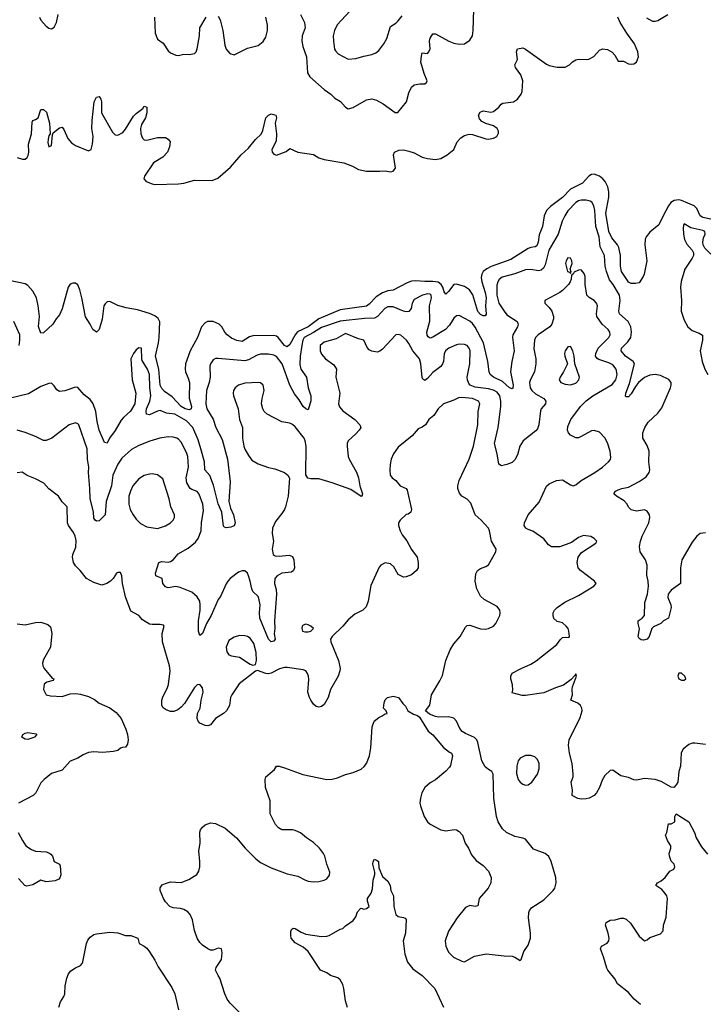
# Model space of a CAD drawing. Header units: inches. Extents: x 2220522 to 2384314, y 721474 to 893490.
# Tile 125 of 256: x 2264090 to 2269269, y 811411 to 818852. Entities that reach past the tile are written whole.
import ezdxf

# ---------------------------------------------------------------- set-up
doc = ezdxf.new("R2010")
doc.units = ezdxf.units.IN
doc.header["$MEASUREMENT"] = 0
doc.layers.add('C2861', color=7, linetype='Continuous')

msp = doc.modelspace()

# ---------------------------------------------------------------- linework, layer by layer
at = {"layer": 'C2861', "color": 5}
for points, elevation in [([(2266211.9, 818891.9), (2266242, 818830), (2266245.5, 818790), (2266223.1, 818730), (2266220.8, 818690), (2266227.9, 818650), (2266257.2, 818570), (2266264, 818450), (2266281, 818421), (2266390, 818323.1), (2266440.5, 818290), (2266470, 818259.3), (2266512.4, 818232.4), (2266550, 818190.4), (2266570, 818177.6), (2266610, 818188.9), (2266710, 818245.7), (2266750, 818254.4), (2266784.4, 818244.4), (2266836.4, 818216.4), (2266926, 818150), (2266946, 818150), (2267011.6, 818230), (2267030, 818298), (2267050, 818341), (2267070, 818358.8), (2267113.6, 818366.4), (2267150, 818366), (2267163.1, 818376.9), (2267168.7, 818390), (2267146, 818446), (2267120.9, 818530), (2267124.1, 818575.9), (2267130, 818602), (2267170, 818596), (2267181.2, 818610), (2267189.4, 818630.6), (2267185.1, 818690), (2267190, 818711.3), (2267210, 818746), (2267230, 818746), (2267331, 818690), (2267370, 818674.9), (2267410, 818666.4), (2267450, 818670.4), (2267490, 818696.3), (2267509.6, 818730), (2267516.4, 818770), (2267520.9, 818930)], 240), ([(2266584.7, 818915.3), (2266487.4, 818812.6), (2266466.9, 818770), (2266456.9, 818730), (2266459, 818690), (2266468.9, 818630), (2266475.6, 818615.6), (2266494.6, 818594.6), (2266570, 818552.7), (2266630, 818557.4), (2266690, 818576.5), (2266750, 818587.6), (2266778.9, 818601.1), (2266801.8, 818618.2), (2266841.1, 818670), (2266862, 818710), (2266890, 818800.7), (2266930, 818824.4), (2266950, 818843.8), (2266977.8, 818882.2)], 260), ([(2264070, 817810.6), (2264110, 817798), (2264130, 817798), (2264146, 817810), (2264154.4, 817825.6), (2264159.3, 817850), (2264156.2, 817910), (2264178.5, 817990), (2264183.8, 818076.2), (2264189.6, 818090.4), (2264210, 818097.1), (2264229.7, 818110.3), (2264250, 818174), (2264270, 818173.7), (2264292.9, 818152.9), (2264314.6, 818070), (2264321, 817990), (2264310, 817975.3), (2264303.8, 817950), (2264303.4, 817923.4), (2264310, 817892), (2264330, 817902), (2264337.2, 817982.8), (2264343.2, 817996.8), (2264390, 818035.5), (2264410, 818040.7), (2264423.1, 818023.1), (2264453.6, 817953.6), (2264480.4, 817920.4), (2264510, 817901.3), (2264610, 817860.5), (2264630, 817871), (2264639.8, 817910), (2264643.8, 817970), (2264635.3, 818030), (2264636.8, 818090), (2264653.3, 818230), (2264670, 818267.3), (2264690, 818270.7), (2264702.4, 818250), (2264708.4, 818230), (2264707.1, 818147.1), (2264790, 818002), (2264810, 817981.6), (2264830, 817978.4), (2264870, 817999.5), (2264890, 818023.8), (2264950, 818121.6), (2264970, 818143.8), (2265018.9, 818181.1), (2265030, 818198), (2265036.9, 818196.9), (2265050, 818192), (2265050, 818148), (2265039.5, 818110), (2265010, 818059.3), (2265002.3, 818030), (2265004, 817990), (2265016.9, 817956.9), (2265030, 817943), (2265050, 817940.4), (2265130, 817961.6), (2265190, 817960.7), (2265211.3, 817950), (2265226, 817930), (2265220.5, 817890), (2265207.3, 817850), (2265170, 817812.3), (2265101.6, 817770), (2265033, 817670), (2265028.2, 817648.2), (2265046, 817630), (2265090, 817610.4), (2265110, 817607), (2265290, 817610.2), (2265330, 817615.8), (2265410, 817638), (2265544, 817636), (2265587, 817653), (2265681.7, 817738.3), (2265763.6, 817830), (2265818.8, 817881.2), (2265870, 817946.7), (2265913.2, 817986.8), (2265926.3, 818013.7), (2265949.8, 818110.2), (2265970, 818130.4), (2265990, 818139.3), (2266024.7, 818130), (2266030.6, 818110.6), (2266018.4, 818070), (2266030.4, 817990), (2266026.7, 817933.3), (2265994.8, 817870), (2265997.3, 817850), (2266010, 817834.8), (2266030, 817827.7), (2266103.1, 817856.9), (2266130, 817878), (2266190.7, 817850.7), (2266310, 817832.4), (2266348.9, 817808.9), (2266390, 817795.8), (2266538, 817770), (2266604, 817744), (2266650, 817718.8), (2266710, 817706), (2266810, 817706), (2266850, 817710.6), (2266890, 817702.8), (2266910, 817706.8), (2266929.3, 817730.7), (2266914, 817830), (2266920.9, 817850), (2266954.9, 817865.1), (2266990, 817868.8), (2267030, 817858.9), (2267070, 817845.2), (2267130, 817813.4), (2267170, 817803.9), (2267230, 817796.5), (2267270, 817802.3), (2267319.6, 817830), (2267369.6, 817870), (2267394.5, 817930), (2267421.9, 817958.1), (2267450, 817976.9), (2267485.8, 817985.8), (2267510, 817984.2), (2267610, 817950.3), (2267630, 817949), (2267670, 817955.3), (2267694.5, 817970), (2267705.8, 817994.2), (2267706, 818010), (2267696.3, 818030), (2267670, 818049.7), (2267610, 818066.3), (2267582, 818082), (2267562.6, 818102.6), (2267555.8, 818130), (2267567, 818153), (2267590, 818162.3), (2267650, 818153.4), (2267670, 818158.9), (2267709.6, 818190), (2267726.6, 818213.4), (2267740.1, 818219.9), (2267820.9, 818230), (2267849.6, 818250), (2267878, 818290), (2267885.1, 818310), (2267889.6, 818390), (2267874.6, 818434.6), (2267834, 818490), (2267829.4, 818510), (2267849.6, 818550), (2267842.7, 818610), (2267849.3, 818630.7), (2267890, 818639.5), (2267910, 818630.3), (2268070, 818515.3), (2268090, 818505.7), (2268150, 818494), (2268210, 818493), (2268242.7, 818510), (2268266.4, 818533.6), (2268291, 818549), (2268310, 818552.7), (2268369.8, 818550.2), (2268390, 818554.7), (2268425.9, 818574.1), (2268470, 818622.4), (2268492.5, 818632.5), (2268530, 818626.4), (2268565.2, 818605.2), (2268584.4, 818584.4), (2268610, 818538), (2268650, 818537.3), (2268690, 818518.8), (2268710, 818514.8), (2268730, 818518.8), (2268750, 818531.3), (2268764.5, 818570), (2268759.7, 818610), (2268733.5, 818670), (2268675.1, 818750), (2268626.6, 818830), (2268608.2, 818870)], 220), ([(2264238, 818870), (2264250, 818848.5), (2264290, 818802), (2264310, 818787.3), (2264330, 818782.8), (2264350, 818796), (2264366.6, 818830), (2264379.6, 818890)], 240), ([(2265107, 818870), (2265113.4, 818750), (2265130, 818705.5), (2265173.8, 818673.8), (2265210, 818617.1), (2265230, 818600.4), (2265270, 818583), (2265290, 818581.6), (2265330.5, 818590.5), (2265372.1, 818587.9), (2265410, 818597.3), (2265422.7, 818610), (2265430, 818632), (2265447, 818730), (2265450, 818791.3), (2265499, 818870)], 240), ([(2265590, 818878.8), (2265603.8, 818850), (2265624.4, 818770), (2265638.3, 818658.3), (2265648.8, 818628.8), (2265677.5, 818597.5), (2265710, 818586.8), (2265810, 818637.1), (2265890, 818658), (2265930, 818687.7), (2265950, 818718.8), (2265962.3, 818770), (2265961.5, 818810), (2265948.8, 818870)], 240), ([(2268825.9, 818865.9), (2268870, 818840.3), (2268890, 818839.5), (2268910, 818846), (2268985.6, 818890)], 220), ([(2269310, 817343.2), (2269250, 817357.4), (2269230, 817369.1), (2269204.5, 817424.5), (2269185.2, 817445.2), (2269090, 817484.7), (2269070, 817489.8), (2269033.8, 817486.2), (2269009.5, 817470.5), (2268990, 817444), (2268949.5, 817370), (2268918.8, 817301.2), (2268850, 817246.1), (2268823.1, 817210), (2268815.5, 817190), (2268811.1, 817150), (2268826.8, 817030), (2268806.3, 816930), (2268798.8, 816910), (2268770, 816864), (2268741.5, 816858.5), (2268710, 816859), (2268690, 816869.2), (2268680.3, 816880.3), (2268637.1, 816950), (2268629, 816990), (2268629.2, 817070), (2268615.4, 817130), (2268606.1, 817150), (2268562.2, 817202.2), (2268541.4, 817250), (2268518.2, 817390), (2268539.9, 817510), (2268540.4, 817550), (2268532, 817590), (2268511.8, 817630), (2268494.7, 817650), (2268469.8, 817670), (2268430, 817685), (2268410, 817682.7), (2268390, 817670.6), (2268342.4, 817617.6), (2268250, 817570.7), (2268190, 817508.8), (2268099.6, 817440.4), (2268069.6, 817410.4), (2268050.8, 817370), (2268038.5, 817290), (2268014.8, 817225.2), (2268007.6, 817170), (2267997.1, 817142.9), (2267984.8, 817135.2), (2267950, 817130.7), (2267930, 817123), (2267800.1, 817039.9), (2267652.3, 816987.7), (2267618.2, 816970), (2267591.5, 816948.5), (2267579.6, 816930), (2267576, 816904), (2267580.8, 816870), (2267606.3, 816790), (2267613.2, 816750), (2267609.4, 816689.4), (2267613, 816627), (2267604.9, 816615.1), (2267590, 816614.2), (2267570, 816625.2), (2267550, 816646.2), (2267512.3, 816772.3), (2267486.9, 816810), (2267450, 816835.6), (2267390, 816852.5), (2267370, 816849.8), (2267330, 816796.8), (2267310, 816778), (2267296.5, 816796.5), (2267286.1, 816830), (2267273.9, 816850), (2267250, 816867.2), (2267210, 816873.9), (2267150, 816872.2), (2267081.1, 816878.9), (2267050, 816875.1), (2267016.7, 816863.3), (2266911.8, 816808.2), (2266870, 816802.3), (2266830, 816788.4), (2266782.2, 816757.8), (2266730, 816701.7), (2266710, 816688.2), (2266510, 816660.1), (2266350, 816590.3), (2266270, 816530.7), (2266188.2, 816491.8), (2266170.1, 816470), (2266130, 816398.5), (2266110, 816378.9), (2266090, 816390.8), (2266043.4, 816450), (2266030, 816459.6), (2266010, 816464.5), (2265850, 816462.5), (2265825, 816455), (2265770, 816421.1), (2265730, 816427.8), (2265690, 816445.2), (2265656.4, 816470), (2265638.4, 816490), (2265617.8, 816530), (2265597.7, 816550), (2265550, 816569.9), (2265508.8, 816571.2), (2265490, 816560.4), (2265462.8, 816530), (2265433, 816450), (2265378, 816350), (2265342.7, 816250), (2265338.6, 816210), (2265341.8, 816190), (2265363, 816143), (2265371.3, 816111.3), (2265369.4, 815990.6), (2265388.2, 815930), (2265384, 815910), (2265370, 815903.2), (2265339.8, 815910), (2265308.9, 815930), (2265241.6, 816001.6), (2265182.9, 816042.9), (2265164.3, 816064.3), (2265150.9, 816090), (2265140.3, 816210), (2265114.6, 816310), (2265137.8, 816410), (2265142.8, 816450), (2265147.6, 816567.6), (2265134.8, 816594.8), (2265110, 816614.8), (2265070, 816632.1), (2264979.5, 816659.5), (2264894, 816674), (2264831, 816691), (2264770, 816722.4), (2264750, 816719.6), (2264734.4, 816705.6), (2264726, 816690), (2264712.3, 816587.7), (2264690.3, 816509.7), (2264669.5, 816489.5), (2264641.2, 816510), (2264621.6, 816550), (2264585.7, 816605.7), (2264558.8, 816750), (2264542.8, 816810), (2264528.7, 816848.7), (2264510, 816861.7), (2264490, 816862), (2264470, 816853.1), (2264454.9, 816830), (2264410, 816666.6), (2264390, 816622), (2264364, 816590), (2264340.7, 816550), (2264270, 816485.2), (2264250, 816484), (2264232.5, 816532.5), (2264238.7, 816610), (2264229.8, 816690), (2264217.4, 816750), (2264190, 816800.4), (2264150, 816842.7), (2264130, 816856.4), (2264010, 816880.7)], 220), ([(2269270, 814974.5), (2269230, 814969.5), (2269205.5, 814950), (2269170, 814903.7), (2269091.5, 814770), (2269081.1, 814710), (2269081, 814590), (2269010, 814541.3), (2268988, 814510), (2268985.8, 814485.8), (2269008.4, 814430), (2269010.3, 814410), (2268990.4, 814329.6), (2268952, 814310), (2268932, 814290), (2268876.7, 814263.3), (2268864, 814250), (2268846, 814190), (2268830, 814169.3), (2268802, 814162), (2268785.2, 814165.2), (2268770, 814175.3), (2268761.2, 814190), (2268771.8, 814248.2), (2268760.7, 814290), (2268761.2, 814310), (2268791.6, 814328.4), (2268809.6, 814350.4), (2268813.4, 814446.6), (2268833.3, 814510), (2268839.6, 814570), (2268837.2, 814610), (2268826.3, 814653.7), (2268829.4, 814730), (2268818, 814770), (2268777.2, 814830), (2268772.7, 814870), (2268778.4, 814910), (2268791.6, 814950), (2268843, 815050), (2268849.7, 815089.7), (2268846.3, 815110), (2268830, 815138), (2268810, 815147), (2268750, 815138), (2268710, 815147.3), (2268690, 815167), (2268679.1, 815190), (2268656.3, 815216.3), (2268598.4, 815250), (2268578.4, 815270), (2268589.5, 815290), (2268610, 815300.2), (2268637.2, 815310), (2268690, 815319.8), (2268770, 815362.6), (2268821.9, 815398.1), (2268846, 815430), (2268850.6, 815450), (2268843.4, 815510), (2268844, 815590), (2268830, 815634), (2268796.9, 815690), (2268797.4, 815730), (2268812.3, 815770), (2268836.4, 815810), (2268910, 815878), (2268941.4, 815918.6), (2269006.2, 816070), (2269011.6, 816090), (2269010.4, 816110), (2268992.7, 816132.7), (2268930, 816162.8), (2268890, 816171.4), (2268850, 816165.7), (2268810, 816147.5), (2268765, 816110), (2268741.2, 816078.8), (2268710, 816024.5), (2268690, 816001.2), (2268670, 816002), (2268667, 816007), (2268668, 816030), (2268696.7, 816103.3), (2268734.5, 816250), (2268724.5, 816270), (2268665.7, 816310), (2268634, 816350), (2268635.8, 816370), (2268682.9, 816417.1), (2268705.2, 816450), (2268712.5, 816490), (2268706.9, 816530), (2268686.4, 816570), (2268620.7, 816630), (2268615.2, 816650), (2268625.7, 816730), (2268620.2, 816770), (2268573.6, 816850), (2268546.4, 816886.4), (2268521.9, 816950), (2268511.8, 816990), (2268508.1, 817070), (2268475.1, 817135.1), (2268467, 817210), (2268441.3, 817290), (2268433.4, 817410), (2268426.3, 817446.3), (2268411.8, 817471.8), (2268399.2, 817479.2), (2268370, 817487.3), (2268330, 817489), (2268310, 817483.7), (2268290, 817470.7), (2268231.4, 817408.6), (2268206.6, 817370), (2268188.6, 817330), (2268157.7, 817230), (2268087.8, 817110), (2268060.4, 816999.6), (2268046.7, 816973.3), (2268030, 816959.8), (2268010, 816953.8), (2267950, 816964.8), (2267910, 816961.4), (2267830, 816931.2), (2267734.1, 816905.9), (2267710.9, 816889.1), (2267700.6, 816870), (2267694.1, 816845.9), (2267693.8, 816770), (2267710.1, 816710.1), (2267748.5, 816648.5), (2267770, 816622.6), (2267847, 816570), (2267856, 816550), (2267850.2, 816530), (2267815.8, 816470), (2267813, 816450), (2267825.8, 816350), (2267808.1, 816270), (2267797.3, 816190), (2267818, 816090), (2267815.5, 816070), (2267810, 816062), (2267790, 816068.9), (2267738.1, 816118.1), (2267669.7, 816150), (2267643.5, 816170), (2267635.8, 816190), (2267627, 816270), (2267594.2, 816410), (2267530, 816528), (2267510, 816555.4), (2267490, 816573.6), (2267410, 816615.8), (2267390, 816613), (2267370, 816596.3), (2267337, 816543), (2267306.5, 816510), (2267210, 816452.6), (2267190, 816446), (2267176.2, 816456.2), (2267168.1, 816468.1), (2267165.6, 816490), (2267186.8, 816573.2), (2267184.5, 816690), (2267200.2, 816750), (2267199.3, 816770), (2267190, 816778.8), (2267170, 816779.5), (2267132.7, 816770), (2267070, 816737.4), (2267054.9, 816710), (2267046.5, 816670), (2267030, 816646.9), (2267010, 816644.5), (2266990.2, 816649.8), (2266910, 816681.6), (2266870, 816681.6), (2266847.9, 816670), (2266791.4, 816608.6), (2266770, 816597.2), (2266694, 816594), (2266510, 816573.5), (2266370, 816526.4), (2266310, 816487.2), (2266239.8, 816450), (2266228.8, 816430), (2266220.6, 816390), (2266208.6, 816310), (2266206.7, 816246.7), (2266213.4, 816210), (2266255.6, 816150), (2266270, 816071), (2266288.9, 816010), (2266288.8, 815971.2), (2266270, 815904), (2266250, 815911.8), (2266230, 815928.2), (2266199.8, 815979.8), (2266164.8, 816024.8), (2266130.6, 816090), (2266073.2, 816250), (2266030, 816305.4), (2266010, 816317.9), (2265970, 816325.4), (2265910, 816323.8), (2265883.6, 816316.4), (2265819.2, 816280.8), (2265790, 816273.6), (2265590, 816292.6), (2265570, 816291.3), (2265550, 816280.5), (2265530, 816252.3), (2265526, 816234), (2265529.4, 816150), (2265521.4, 816110), (2265500.2, 816050), (2265495.9, 815950), (2265504.2, 815910), (2265551.9, 815831.9), (2265571.3, 815770), (2265618.8, 815678.8), (2265659.8, 815530), (2265678.7, 815358.7), (2265670.3, 815210), (2265681.5, 815161.5), (2265704.2, 815110), (2265717.4, 815050), (2265710, 815027.3), (2265683.8, 815016.2), (2265650, 815011.6), (2265636.2, 815016.2), (2265630, 815024), (2265616.8, 815130), (2265590, 815194), (2265554.1, 815334.1), (2265526.9, 815406.9), (2265489, 815450), (2265486.3, 815510), (2265458.5, 815610), (2265437.5, 815677.5), (2265398.8, 815770), (2265350, 815820.5), (2265262.4, 815870), (2265197.7, 815877.7), (2265150, 815898.4), (2265130, 815893.7), (2265070, 815864.7), (2265046.6, 815870), (2265043.9, 815890), (2265047.7, 815910), (2265072.5, 815970), (2265080.4, 816010), (2265072.6, 816072.6), (2265070.8, 816170), (2265055.3, 816210), (2265015.3, 816275.3), (2265011.3, 816290), (2265009.2, 816369.2), (2264990, 816373.2), (2264970, 816356), (2264948.2, 816330), (2264930.4, 816290), (2264940.2, 816130), (2264967.5, 816030), (2264958.2, 815950), (2264926.9, 815893.1), (2264873.5, 815846.5), (2264855.1, 815824.9), (2264810, 815748.6), (2264768.9, 815690), (2264750, 815652.3), (2264730, 815656), (2264691, 815750), (2264675.2, 815815.2), (2264664.6, 815890), (2264643.5, 815950), (2264621.1, 815981.1), (2264577.8, 816017.8), (2264530, 816071.6), (2264510, 816075.6), (2264430, 816046), (2264390, 816042.9), (2264370, 816055.1), (2264350, 816086), (2264330, 816104.5), (2264310, 816103.6), (2264250, 816080.4), (2264155.9, 816024.1), (2264010, 815988.7)], 240), ([(2269310, 817080.3), (2269266.1, 817126.1), (2269253.5, 817150), (2269249.8, 817170), (2269256.2, 817203.8), (2269267.3, 817230), (2269266, 817250), (2269250, 817258.4), (2269158.6, 817278.6), (2269110, 817309), (2269103.1, 817296.9), (2269101.7, 817278.3), (2269104, 817230), (2269111.5, 817190), (2269130, 817155.8), (2269170.4, 817110), (2269178.7, 817090), (2269178.7, 817070), (2269170.3, 817050), (2269113.5, 816966.5), (2269086.5, 816873.5), (2269081.4, 816830), (2269090.2, 816730), (2269086.5, 816650), (2269110, 816581.6), (2269137.7, 816530), (2269170, 816502.2), (2269223.6, 816483.6), (2269246.9, 816466.9), (2269248.1, 816430), (2269230.1, 816350), (2269245.4, 816270), (2269265.8, 816210), (2269288.8, 816170)], 240), ([(2269270, 813373.3), (2269190, 813385.1), (2269170, 813385.1), (2269144.8, 813375.2), (2269101.5, 813338.5), (2269087.4, 813312.6), (2269081.6, 813210), (2269068, 813170), (2269060.5, 813090), (2269050, 813068.7), (2269030, 813049.2), (2269010, 813053.2), (2268935.4, 813095.4), (2268891, 813111), (2268810, 813118.3), (2268750, 813105.4), (2268730, 813108.2), (2268690, 813124.2), (2268630, 813138.4), (2268570, 813181.2), (2268550, 813177.2), (2268510, 813141.2), (2268490, 813105.2), (2268468.9, 813050), (2268446.3, 813010), (2268428.7, 812990), (2268390.4, 812970), (2268370, 812964.5), (2268330, 812961.5), (2268306.2, 812966.2), (2268264, 812990), (2268265.2, 813030), (2268256.2, 813090), (2268269.6, 813130), (2268271.3, 813150), (2268263.5, 813230), (2268244, 813310), (2268236, 813370), (2268241.1, 813410), (2268322.5, 813577.5), (2268337.6, 813630), (2268336.4, 813650), (2268326, 813670), (2268305.8, 813685.8), (2268252.3, 813710), (2268266.6, 813750), (2268262.3, 813790), (2268266, 813810), (2268294.8, 813890), (2268290, 813909), (2268284.2, 813895.8), (2268255.5, 813864.5), (2268198, 813822), (2268137.7, 813802.3), (2268050, 813764), (2267910, 813743.6), (2267885.1, 813745.1), (2267810, 813766), (2267815.3, 813784.7), (2267813.6, 813826.4), (2267799.3, 813870), (2267799.3, 813890), (2267810, 813913.4), (2267877.2, 813950), (2267950, 813982), (2267992.1, 814007.9), (2268148.5, 814130), (2268173.3, 814166.7), (2268190, 814182), (2268210, 814186.5), (2268237.2, 814182.8), (2268242, 814190), (2268238.4, 814230), (2268231.8, 814250), (2268217.6, 814270), (2268190, 814295.1), (2268150, 814302.9), (2268125.6, 814325.6), (2268118.7, 814350), (2268120.5, 814370), (2268129.7, 814390), (2268150, 814410.4), (2268207, 814450), (2268310, 814501.3), (2268426.6, 814570), (2268443.7, 814590), (2268432.7, 814610), (2268325.6, 814690), (2268309.6, 814710), (2268300.5, 814750), (2268309.6, 814790), (2268334.5, 814825.5), (2268443.1, 814896.9), (2268448.7, 814910), (2268429.3, 814930), (2268405.3, 814945.3), (2268350, 814953), (2268310, 814938.9), (2268258.6, 814901.4), (2268171.3, 814868.7), (2268108.1, 814868.1), (2268083.3, 814883.3), (2268050, 814928.7), (2267966.3, 814986.3), (2267930, 814999.3), (2267914, 815010), (2267900.9, 815030), (2267902.9, 815050), (2267929.8, 815110), (2268015, 815205), (2268070, 815325.5), (2268090, 815344.9), (2268144, 815370), (2268190, 815374.6), (2268250, 815337.4), (2268270, 815330.3), (2268290, 815337.4), (2268330, 815370.3), (2268435.6, 815430), (2268491.6, 815470), (2268537.6, 815510), (2268551.9, 815528.1), (2268556.2, 815543.8), (2268551.1, 815590), (2268530, 815655.1), (2268510, 815692), (2268470, 815733.6), (2268430, 815747.3), (2268410, 815745.1), (2268330, 815701.2), (2268310, 815693.2), (2268290, 815693.2), (2268250, 815713.2), (2268236, 815730), (2268227.8, 815750), (2268230, 815778), (2268254.3, 815830), (2268327.4, 815930), (2268370, 815971.9), (2268418.7, 816010), (2268564.8, 816095.2), (2268593.6, 816130), (2268602.4, 816170), (2268595.2, 816210), (2268570, 816242.9), (2268539.6, 816259.6), (2268463.8, 816283.8), (2268451.1, 816291.1), (2268439.4, 816310), (2268440.8, 816330), (2268459.9, 816370), (2268541, 816450), (2268549.8, 816470), (2268548.5, 816490), (2268535.1, 816510), (2268489.9, 816549.9), (2268450.6, 816610), (2268447.2, 816630), (2268454.2, 816690), (2268447.9, 816710), (2268430.4, 816730.4), (2268392.4, 816752.4), (2268374.5, 816770), (2268360.3, 816850), (2268362.6, 816910), (2268354.7, 816934.7), (2268330, 816962), (2268310, 816959.5), (2268277.3, 816942.7), (2268270, 816928.7), (2268258, 816922), (2268256.4, 816890), (2268248.7, 816870), (2268235.3, 816850), (2268190, 816806), (2268170, 816789.7), (2268056, 816730), (2268057.3, 816710), (2268090, 816678), (2268109.3, 816649.3), (2268121.8, 816610), (2268122.2, 816590), (2268109.4, 816550.6), (2268093.6, 816530), (2268006.7, 816470), (2267987.2, 816450), (2267977.5, 816430), (2267974.6, 816365.4), (2267987.8, 816290), (2267989.4, 816250), (2267977.7, 816190), (2267947.2, 816132.8), (2267941, 816110), (2267946.8, 816070), (2267957.8, 816050), (2267985.1, 816025.1), (2268050.3, 815990), (2268064.6, 815970), (2268061.1, 815950), (2268030, 815911.5), (2268023.8, 815896.2), (2268012.6, 815790), (2268000.8, 815759.2), (2267990, 815744.8), (2267891.9, 815668.1), (2267868.9, 815630), (2267850, 815562.7), (2267830, 815525.1), (2267810, 815506.6), (2267769.4, 815489.4), (2267730, 815480.9), (2267710, 815494), (2267697.6, 815570), (2267677.2, 815650), (2267703.7, 815770), (2267723.2, 815930), (2267724.9, 815970), (2267717.1, 816010), (2267696.7, 816036.7), (2267670, 816053), (2267630, 816062.7), (2267530, 816073.9), (2267493.8, 816090), (2267483.2, 816103.2), (2267471.9, 816130), (2267470.5, 816150), (2267489.8, 816250), (2267492.2, 816350), (2267485.8, 816370), (2267470, 816389.8), (2267450, 816398.4), (2267410, 816400.8), (2267390, 816395.8), (2267332.4, 816370), (2267310, 816351.1), (2267296.5, 816330), (2267290, 816269), (2267284.6, 816250), (2267271.8, 816230), (2267210, 816186), (2267170, 816141.3), (2267150, 816125.6), (2267135.8, 816135.8), (2267129, 816149), (2267120.6, 816250), (2267110.6, 816290), (2267058.4, 816350), (2267030, 816406), (2267012.1, 816430), (2266970, 816467.6), (2266950, 816473.6), (2266930, 816469.6), (2266830, 816362.4), (2266810, 816347.6), (2266790, 816340.5), (2266750, 816346.3), (2266730, 816356.2), (2266715.5, 816375.5), (2266690, 816431.2), (2266650, 816439.8), (2266550, 816480.7), (2266481.1, 816438.9), (2266390, 816414.7), (2266359.3, 816390), (2266359.5, 816350), (2266370, 816323.8), (2266400.3, 816290), (2266462.4, 816242.4), (2266483.1, 816210), (2266477, 816150), (2266507.7, 816030), (2266498, 815950), (2266505.5, 815925.5), (2266530, 815896.4), (2266621.3, 815830), (2266658.7, 815790), (2266666, 815770), (2266655.2, 815750), (2266630, 815721.7), (2266570.4, 815670), (2266563.7, 815650), (2266563.7, 815630), (2266571.5, 815550), (2266577.7, 815530), (2266633.6, 815433.6), (2266650.2, 815390), (2266659.3, 815330), (2266678.4, 815270), (2266674.8, 815250), (2266670, 815247.6), (2266590, 815300.9), (2266450, 815352.3), (2266350, 815382.6), (2266290, 815381.6), (2266266.2, 815386.2), (2266251.3, 815411.3), (2266253.8, 815630), (2266247.3, 815670), (2266238, 815690), (2266170, 815775.6), (2266150, 815792.9), (2266130, 815802), (2266070, 815812.6), (2265959.5, 815870), (2265936.9, 815890), (2265925.4, 815910), (2265917.3, 815950), (2265920.9, 815990), (2265935.4, 816050), (2265929.4, 816090), (2265910, 816107), (2265891.1, 816111.1), (2265790, 816106), (2265743, 816090), (2265717.1, 816070), (2265704.9, 816050), (2265701.3, 816030), (2265704.9, 816010), (2265741.3, 815910), (2265749.2, 815830), (2265772.4, 815770), (2265774, 815690), (2265783, 815630), (2265790, 815606.7), (2265817.4, 815557.4), (2265843.6, 815523.6), (2265890, 815496.5), (2265970, 815468.1), (2266017.8, 815457.8), (2266090.2, 815430.2), (2266114.9, 815410), (2266126.9, 815386.9), (2266118.7, 815250), (2266097.6, 815170), (2266090.2, 815149.8), (2266070, 815119.3), (2266021.5, 815058.5), (2265998.9, 815010), (2265997.3, 814970), (2266005.8, 814910), (2265996.9, 814850), (2266004.9, 814810), (2266020.4, 814800.4), (2266050, 814796.9), (2266125.1, 814805.1), (2266150, 814795.5), (2266160.5, 814770), (2266166.4, 814710), (2266159.3, 814690), (2266143.4, 814676.6), (2266070, 814669.8), (2266035.3, 814650), (2266017.4, 814630), (2266015.5, 814590), (2266026.6, 814546.6), (2266030.2, 814510), (2266015.3, 814310), (2266017.3, 814250), (2266011.4, 814210), (2266018.4, 814170), (2266010, 814156), (2265990, 814151.5), (2265968.4, 814170), (2265903.2, 814330), (2265900.8, 814370), (2265907.1, 814430), (2265897.2, 814477.2), (2265890, 814493), (2265851.8, 814531.8), (2265843, 814550), (2265831.9, 814610), (2265819.1, 814650), (2265810, 814669.4), (2265790, 814686.6), (2265770, 814687), (2265742.3, 814677.7), (2265680.5, 814630), (2265663.1, 814610), (2265650, 814589.3), (2265607.8, 814492.2), (2265588.9, 814470), (2265536.3, 814350), (2265499.7, 814290), (2265470, 814213.2), (2265450, 814199), (2265439.7, 814230), (2265439.6, 814310), (2265452.8, 814390), (2265454, 814430), (2265450, 814457), (2265430, 814489.7), (2265390, 814525.1), (2265301.6, 814561.6), (2265270, 814567.8), (2265210, 814558.3), (2265190, 814565.1), (2265171.6, 814590), (2265166, 814630), (2265117.2, 814650), (2265115.6, 814670), (2265140.9, 814750), (2265163.8, 814756.2), (2265210, 814753.4), (2265230, 814757.6), (2265249.4, 814770), (2265285.7, 814814.3), (2265362.9, 814857.1), (2265417.5, 814902.5), (2265438.7, 814930), (2265460.4, 814990), (2265462.4, 815050), (2265477.4, 815142.6), (2265473.7, 815190), (2265446.4, 815266.4), (2265430, 815285.4), (2265390, 815301.1), (2265378.7, 815310), (2265351.9, 815351.9), (2265347.3, 815390), (2265363.7, 815470), (2265359.9, 815550), (2265350, 815582.4), (2265310, 815658.7), (2265290, 815683.1), (2265277, 815690), (2265250, 815697.6), (2265210, 815699.3), (2265149.4, 815690.6), (2265072.7, 815667.3), (2264990, 815634.5), (2264935.4, 815604.6), (2264860.9, 815539.1), (2264830, 815494), (2264793.3, 815410), (2264784.2, 815330), (2264742.1, 815210), (2264735.6, 815110), (2264690, 815065.4), (2264670, 815062.6), (2264659.6, 815070), (2264650, 815086), (2264647.2, 815132.8), (2264622.2, 815230), (2264620.2, 815310), (2264609.1, 815430), (2264611.9, 815470), (2264601.4, 815530), (2264599.2, 815610), (2264535.4, 815790), (2264530, 815798.4), (2264510, 815805.6), (2264463, 815790), (2264332, 815690), (2264290, 815672.1), (2264270, 815672.4), (2264210, 815701.7), (2264130, 815732.4), (2264070.4, 815749.6)], 260), ([(2264085, 816390), (2264091.7, 816430), (2264089.8, 816470), (2264044.8, 816570)], 240), ([(2265750, 811349.2), (2265680.1, 811420.1), (2265658, 811450), (2265638.4, 811490), (2265602.4, 811610), (2265587.8, 811630), (2265569.6, 811670), (2265572.7, 811690), (2265615.1, 811750), (2265619.5, 811799.5), (2265614, 811830), (2265590, 811834.5), (2265550, 811820.9), (2265530, 811820.9), (2265510, 811829.4), (2265470, 811858), (2265450, 811878), (2265429.6, 811910), (2265410, 811968.7), (2265394.3, 812050), (2265378, 812090), (2265360.7, 812110), (2265328.8, 812128.8), (2265304.4, 812135.6), (2265250, 812140.5), (2265224.5, 812150), (2265190, 812185.6), (2265175.4, 812210), (2265149.7, 812270), (2265149.7, 812290.3), (2265167.1, 812312.9), (2265190, 812324.9), (2265230, 812336), (2265310, 812331.7), (2265366.3, 812353.7), (2265428.4, 812391.6), (2265442.6, 812417.4), (2265449.7, 812450), (2265451.4, 812491.4), (2265443.1, 812570), (2265453, 812630), (2265450, 812712), (2265455.1, 812730), (2265470, 812750.8), (2265490, 812766.8), (2265530, 812782.8), (2265570, 812777.3), (2265642.3, 812742.3), (2265727.7, 812670), (2265793, 812590), (2265873, 812510), (2265910, 812482.6), (2265990, 812443.1), (2266110, 812396.5), (2266190, 812379.3), (2266248.7, 812348.7), (2266270, 812342.4), (2266310, 812337.6), (2266350, 812339.3), (2266390, 812348.4), (2266410, 812359.1), (2266430, 812386), (2266433, 812410), (2266409.4, 812470), (2266395.1, 812530), (2266385.6, 812550), (2266355.6, 812590), (2266310, 812635.1), (2266255.1, 812670), (2266210, 812706.6), (2266170, 812725.2), (2266150, 812729.2), (2266070, 812729.6), (2266044.2, 812744.2), (2266022.7, 812770), (2265982, 812850), (2265983, 812950), (2265947.6, 813050), (2265943.7, 813110), (2265949.2, 813130), (2266014, 813186), (2266030, 813211.3), (2266050, 813211), (2266090, 813199.1), (2266227.8, 813147.8), (2266410, 813109.2), (2266450, 813111.5), (2266490, 813121.5), (2266550, 813147.6), (2266610, 813161.7), (2266670, 813188.9), (2266692.9, 813207.1), (2266708.3, 813230), (2266732.6, 813290), (2266743, 813350), (2266752, 813508), (2266766.6, 813550), (2266802, 813578), (2266828.7, 813590), (2266850, 813606), (2266866, 813610), (2266858, 813630), (2266838, 813650), (2266842, 813690), (2266850, 813712), (2266868, 813730), (2266910, 813741), (2266951.3, 813730), (2266983.5, 813683.5), (2267005.4, 813665.4), (2267022, 813630), (2267064, 813604), (2267094, 813594), (2267110, 813581), (2267176.1, 813476.1), (2267210, 813447.3), (2267292.4, 813352.4), (2267336, 813316), (2267351, 813310), (2267358, 813290), (2267343, 813217), (2267336.1, 813203.9), (2267308.1, 813171.9), (2267231.8, 813108.2), (2267190, 813084.5), (2267150.7, 813050), (2267128, 813010), (2267116.3, 812970), (2267113.4, 812930), (2267116.3, 812910), (2267144.4, 812830), (2267170, 812790.6), (2267190, 812772.7), (2267270.3, 812730.4), (2267310, 812721.6), (2267372, 812732), (2267390.3, 812730.3), (2267410, 812718), (2267435.3, 812690), (2267455.3, 812630), (2267480.3, 812590), (2267502, 812542), (2267538.5, 812498.6), (2267590, 812460.7), (2267630, 812417.3), (2267650.5, 812370), (2267647.7, 812330), (2267627.7, 812290), (2267560.5, 812210), (2267550, 812155.3), (2267530.3, 812149.7), (2267490, 812158.7), (2267458, 812142), (2267394.2, 812065.8), (2267330, 811964), (2267303, 811890), (2267308, 811850), (2267330, 811804), (2267367.7, 811767.7), (2267430, 811736.4), (2267450, 811732.7), (2267524.8, 811775.3), (2267613.8, 811793.8), (2267750, 811776.4), (2267810, 811775.5), (2267830, 811767.7), (2267870, 811741), (2267879, 811750), (2267897.2, 811810), (2267930, 811858), (2267947.3, 811910), (2267949.6, 811950), (2267934.5, 812065.5), (2267935.1, 812104.9), (2267940.1, 812119.9), (2267958, 812142), (2268050, 812201), (2268119.3, 812270), (2268132.3, 812290), (2268142, 812330), (2268139.5, 812370), (2268105.6, 812490), (2268088.2, 812528.2), (2268059, 812550), (2267970, 812582.9), (2267910, 812658.7), (2267890, 812667.8), (2267830, 812680.4), (2267768.2, 812710), (2267737, 812737), (2267704.5, 812790), (2267692.7, 812830), (2267672.5, 812970), (2267666.6, 813150), (2267657.2, 813170), (2267630, 813185.1), (2267606.5, 813206.5), (2267580.5, 813250), (2267550.8, 813390.8), (2267543, 813410), (2267526.4, 813426.4), (2267456.5, 813456.5), (2267432.6, 813472.6), (2267414.3, 813494.3), (2267389.7, 813550), (2267370, 813574), (2267330, 813583.5), (2267250, 813581.6), (2267230, 813585.6), (2267184.9, 813604.9), (2267155.3, 813630), (2267187.7, 813672.3), (2267199.7, 813750), (2267264.7, 813855.3), (2267284.4, 813895.6), (2267309.8, 814010), (2267342.6, 814090), (2267370, 814135.5), (2267416.3, 814190), (2267458.3, 814261.7), (2267470, 814274), (2267490, 814276.3), (2267570, 814248.7), (2267606, 814246), (2267630, 814250.3), (2267669.5, 814270), (2267687.8, 814290), (2267716.3, 814350), (2267719.7, 814370), (2267715.6, 814390), (2267697.3, 814417.3), (2267598, 814470), (2267570, 814496), (2267543.5, 814550), (2267531.3, 814610), (2267535.6, 814664.4), (2267547.6, 814690), (2267570, 814705.7), (2267610, 814718.8), (2267630, 814732.9), (2267686.6, 814830), (2267689.6, 814850), (2267652.6, 814910), (2267638.4, 814990), (2267630, 815009), (2267575.6, 815070), (2267531.3, 815110), (2267498.6, 815198.6), (2267470, 815227.8), (2267429.4, 815250), (2267412.6, 815272.6), (2267400.5, 815310), (2267398.9, 815330), (2267408.7, 815370), (2267485.6, 815530), (2267516.8, 815630), (2267549.8, 815790), (2267552.4, 815890), (2267566.6, 815950), (2267554.7, 815970), (2267510, 815988.2), (2267430, 815997.7), (2267405.4, 815994.6), (2267370, 815977.6), (2267290.5, 815950), (2267250, 815911.6), (2267219.4, 815860.6), (2267181, 815830), (2267154, 815790), (2267130, 815772.7), (2267100.3, 815759.7), (2267054.1, 815705.9), (2266950, 815622.4), (2266913.4, 815570), (2266897, 815530), (2266888.5, 815490), (2266884.9, 815450), (2266888, 815410), (2266902.8, 815390), (2266931, 815370), (2266962.8, 815330), (2267008.5, 815308.5), (2267016.7, 815296.7), (2267050.4, 815150), (2267044.7, 815130), (2267024.5, 815115.5), (2267010, 815112.3), (2266964.2, 815070), (2266951.8, 815050), (2266950.3, 815030), (2266963.1, 814990), (2266979.4, 814959.4), (2267013.9, 814913.9), (2267049.2, 814849.2), (2267092, 814790), (2267100.3, 814750), (2267099.5, 814710), (2267088.2, 814690), (2267050, 814657.6), (2267010, 814640.7), (2266990, 814639.6), (2266950, 814659.6), (2266916.6, 814716.6), (2266890, 814740.5), (2266850, 814747.6), (2266818.8, 814730), (2266806.2, 814713.8), (2266743.4, 814576.6), (2266721.6, 814458.4), (2266705.8, 814414.2), (2266681, 814390), (2266621, 814359), (2266570, 814317.6), (2266530.4, 814270), (2266450.6, 814190), (2266437.3, 814170), (2266440.5, 814150), (2266498.2, 814010), (2266510.2, 813950), (2266509.1, 813930), (2266494.9, 813890), (2266437.1, 813790), (2266419.3, 813730), (2266390, 813676), (2266370, 813660.7), (2266350, 813657.6), (2266330, 813662.9), (2266310, 813679.5), (2266289.2, 813710.8), (2266278.7, 813730), (2266266.9, 813770), (2266273.6, 813866.4), (2266271.1, 813890), (2266264.7, 813910), (2266250, 813931.1), (2266230, 813939.7), (2266110, 813956.8), (2266090, 813956.4), (2266053, 813947), (2265990, 813914), (2265970, 813909.6), (2265950, 813911.8), (2265886.8, 813933.2), (2265870, 813929.2), (2265747.5, 813832.5), (2265691.1, 813750), (2265682.8, 813730), (2265674.2, 813670), (2265651.3, 813630), (2265630, 813608.8), (2265568.1, 813571.9), (2265530, 813522.9), (2265510, 813515.6), (2265490, 813518.4), (2265450, 813534.5), (2265437.6, 813550), (2265431.5, 813570), (2265434, 813610), (2265453.8, 813650), (2265460.7, 813710), (2265475, 813770), (2265470, 813802), (2265450, 813828.2), (2265430, 813825.7), (2265410, 813805.4), (2265335.5, 813684.5), (2265310, 813656.4), (2265283.1, 813636.9), (2265255, 813625), (2265230, 813624.9), (2265196.2, 813636.2), (2265172.5, 813652.5), (2265164.5, 813670), (2265163.5, 813710), (2265170, 813734.9), (2265202.9, 813797.1), (2265213.1, 813826.9), (2265225.5, 813930), (2265222.3, 813970), (2265168.5, 814151.5), (2265166.5, 814213.5), (2265182, 814270), (2265176, 814276), (2265150, 814282), (2265090, 814280.7), (2265070, 814284.5), (2265017.3, 814317.3), (2264989.2, 814350), (2264930, 814381.2), (2264888.3, 814490), (2264866.6, 814590), (2264861.2, 814650), (2264850, 814675.3), (2264830, 814675.3), (2264822, 814670), (2264796, 814630), (2264776, 814610), (2264748.5, 814591.5), (2264710, 814579.5), (2264650, 814598), (2264595.1, 814630), (2264545.6, 814690), (2264510, 814724.2), (2264495.1, 814750), (2264489.8, 814790), (2264492.3, 814810), (2264513.8, 814866.2), (2264515.3, 814915.3), (2264508, 814950), (2264496.5, 814976.5), (2264458.5, 815030), (2264449.7, 815050), (2264449.4, 815169.4), (2264410, 815209.2), (2264383.7, 815250), (2264310, 815307.3), (2264271.8, 815350), (2264210, 815383.1), (2264146.2, 815406.2), (2264108, 815432), (2264070, 815427.6)], 280), ([(2264070, 814285.5), (2264130, 814278.3), (2264210, 814295.8), (2264250, 814298.4), (2264302.5, 814282.5), (2264322.5, 814262.5), (2264332.4, 814212.4), (2264323.1, 814110), (2264270, 814016), (2264262, 813990), (2264263.7, 813970), (2264273.7, 813950), (2264336, 813876), (2264346.8, 813870), (2264342, 813858), (2264294, 813846), (2264274, 813830), (2264270.4, 813790), (2264290, 813750.8), (2264322, 813742), (2264410, 813737), (2264470, 813757.3), (2264510, 813760.5), (2264550, 813754.9), (2264610, 813737.6), (2264654.4, 813714.4), (2264690, 813687.9), (2264770, 813651.6), (2264817.2, 813617.2), (2264856.4, 813570), (2264890.4, 813490), (2264903.8, 813450), (2264910.3, 813410), (2264903.4, 813376.6), (2264890, 813354), (2264867.5, 813352.5), (2264850, 813346), (2264830.3, 813329.7), (2264798.5, 813321.5), (2264714, 813314), (2264650, 813318.5), (2264610, 813314.8), (2264570, 813297.7), (2264530, 813271.1), (2264470.3, 813249.7), (2264410, 813180.9), (2264330, 813154.7), (2264273.4, 813110), (2264250, 813086), (2264210.4, 813010), (2264191.7, 812988.3), (2264081, 812930)], 280), ([(2268779.3, 811410), (2268732.7, 811450), (2268690, 811501.2), (2268606.3, 811566.3), (2268584.8, 811604.8), (2268532.7, 811670), (2268525.4, 811685.4), (2268500.7, 811770), (2268476, 811830), (2268484, 811850), (2268526.8, 811873.2), (2268541.2, 811890), (2268542.7, 811910), (2268535.1, 811950), (2268515.1, 812010), (2268519.3, 812030), (2268550, 812047.7), (2268589.2, 812050.8), (2268630, 812062.8), (2268650, 812062.8), (2268670, 812054), (2268704.4, 812024.4), (2268770, 811926.8), (2268810, 811891.3), (2268830, 811898), (2268850, 811914.8), (2268930, 811944), (2268950, 811966), (2268952.7, 812010), (2268973.6, 812070), (2268982.4, 812210), (2268977.6, 812230), (2268959.2, 812259.2), (2268939.7, 812279.7), (2268895.3, 812310), (2268908.7, 812330), (2268935.9, 812344.1), (2268965.2, 812370), (2269001.5, 812418.5), (2269030, 812431.3), (2269038, 812450), (2269032.7, 812470), (2269012.3, 812492.3), (2268999.3, 812530), (2268997.2, 812550), (2269009.2, 812590), (2269009, 812610), (2268984, 812650), (2268968.7, 812690), (2268979, 812710), (2268990, 812774), (2269010, 812774), (2269038, 812790), (2269038, 812830), (2269050, 812851), (2269144, 812790), (2269186.8, 812710), (2269201, 812670), (2269241.3, 812601.3), (2269284.6, 812544.6)], 260), ([(2264078, 812710), (2264110, 812648), (2264136.4, 812610), (2264180, 812580), (2264210, 812569.2), (2264290, 812563.6), (2264310, 812557), (2264325.4, 812545.4), (2264336.4, 812530), (2264350, 812491), (2264390.4, 812470.4), (2264396.4, 812456.4), (2264401.6, 812390), (2264393.7, 812366.3), (2264384.1, 812355.9), (2264356.7, 812343.3), (2264290, 812336), (2264250, 812349), (2264190, 812313.6), (2264144.2, 812304.2), (2264128.3, 812308.3), (2264081.7, 812361.7)], 280), ([(2266566.5, 811386.5), (2266550, 811438), (2266539.5, 811530), (2266530, 811562), (2266510, 811595.3), (2266492.5, 811612.5), (2266438, 811630), (2266409.4, 811649.4), (2266362, 811670), (2266270, 811809.3), (2266230, 811843.7), (2266170, 811876), (2266140.9, 811910), (2266137, 811930), (2266138, 811962), (2266143.2, 811976.8), (2266154.6, 811985.4), (2266170, 811984), (2266215.8, 811955.8), (2266250, 811941.3), (2266370, 811924), (2266410, 811924.9), (2266428, 811930), (2266510, 811978), (2266530, 811984.7), (2266550, 812004.7), (2266610, 812044.7), (2266628.9, 812071.1), (2266642, 812110), (2266664.7, 812135.3), (2266670, 812138), (2266690, 812131), (2266710, 812136), (2266728.7, 812150), (2266716, 812190), (2266718, 812210), (2266743.7, 812250), (2266755.2, 812284.8), (2266760.4, 812350), (2266772.7, 812392.7), (2266773.2, 812410), (2266758.4, 812470), (2266759.5, 812490), (2266770, 812506.8), (2266790, 812499.1), (2266799.1, 812490), (2266803, 812443), (2266830, 812376), (2266870, 812342.8), (2266888, 812310), (2266893.4, 812270), (2266914, 812230), (2266916.9, 812150), (2266930.4, 812090.4), (2266950, 812074), (2266990, 812066.8), (2267002, 812062), (2267010, 812052), (2267003, 811950), (2266986, 811890), (2267000.2, 811790), (2267020.2, 811730), (2267059, 811679), (2267130.3, 811630), (2267225.7, 811530), (2267290.2, 811390.2)], 260), ([(2264384.2, 811390), (2264398.7, 811430), (2264423.6, 811470), (2264429.6, 811490), (2264432.1, 811550), (2264445.3, 811610), (2264459.3, 811640.7), (2264476.9, 811663.1), (2264510, 811687.6), (2264550, 811705.7), (2264561.4, 811718.6), (2264567.8, 811732.2), (2264594.8, 811870), (2264604.4, 811895.6), (2264621.1, 811918.9), (2264650, 811938.7), (2264670, 811944.9), (2264770, 811956.1), (2264831.4, 811951.4), (2264890, 811930.4), (2264930.3, 811930.3), (2264981, 811910), (2264992, 811870), (2265030, 811851.3), (2265050, 811834.8), (2265070, 811807.3), (2265110, 811744), (2265134.7, 811694.7), (2265237.8, 811537.8), (2265261.3, 811490), (2265288.4, 811370)], 280)]:
    msp.add_lwpolyline(points, dxfattribs=dict(at, elevation=elevation))
for points, elevation in [([(2268230, 817052.3), (2268217.1, 817030), (2268213, 817010), (2268227.3, 816950), (2268243.6, 816943.6), (2268250, 816934), (2268256.4, 816943.6), (2268248.4, 816968.4), (2268262.7, 817010), (2268260.9, 817030), (2268250, 817049)], 260), ([(2268250, 816382), (2268230, 816379), (2268210.8, 816350), (2268206, 816330), (2268208.2, 816310), (2268228, 816250), (2268198, 816190), (2268171.8, 816150), (2268164.9, 816130), (2268178, 816110), (2268210, 816096.9), (2268250, 816093.6), (2268290, 816105.5), (2268314.3, 816130), (2268318.3, 816150), (2268282.9, 816250), (2268278.7, 816310), (2268269.5, 816349.5)], 280), ([(2265090, 815418.9), (2265070, 815418), (2265030, 815406.3), (2264990, 815383), (2264943.6, 815330), (2264925.8, 815290), (2264914.9, 815250), (2264914.7, 815190), (2264925.2, 815150), (2264946.3, 815110), (2264970, 815077.6), (2265003.4, 815043.4), (2265050, 815019), (2265130, 815006.7), (2265190, 815026), (2265230, 815049.1), (2265248.5, 815070), (2265258, 815090), (2265258.5, 815110), (2265230.9, 815170), (2265219.8, 815230), (2265170, 815380.9), (2265130, 815411.5)], 280), ([(2266250, 814285.1), (2266230, 814275.6), (2266224.4, 814270), (2266220.5, 814250), (2266225.5, 814230), (2266244.7, 814224.7), (2266270, 814226.4), (2266289.4, 814230.6), (2266309, 814250), (2266289.2, 814270), (2266270, 814279.6)], 280), ([(2265750, 814197.3), (2265710, 814186.2), (2265670, 814159.7), (2265649.4, 814110), (2265654.3, 814074.3), (2265670, 814052.6), (2265690, 814044.2), (2265750, 814035.6), (2265830, 813982), (2265850, 813974.4), (2265870, 813978.8), (2265879.8, 814010), (2265877, 814070), (2265857.4, 814137.4), (2265830, 814178.7), (2265810, 814191.1), (2265790, 814196.4)], 280), ([(2269070, 813913.2), (2269062, 813890), (2269068, 813870), (2269090, 813860.7), (2269110, 813861), (2269122, 813870), (2269114, 813890), (2269090, 813912.7)], 260), ([(2264150, 813413.3), (2264130, 813415.6), (2264106.6, 813430), (2264114.5, 813450), (2264130, 813461.3), (2264150, 813464.9), (2264214.6, 813454.6), (2264218.8, 813450), (2264200.7, 813430), (2264190, 813424.7)], 260), ([(2267910, 813291.1), (2267870.5, 813270), (2267856.5, 813250), (2267844.9, 813210), (2267843.4, 813156.6), (2267855.6, 813110), (2267870, 813088.9), (2267890, 813074.6), (2267910, 813068.2), (2267930, 813070.3), (2267959.7, 813090), (2268000.5, 813150), (2268014.7, 813190), (2268012.8, 813230), (2268001.1, 813261.1), (2267980.5, 813280.5), (2267950.9, 813290.9)], 280)]:
    msp.add_lwpolyline(points, close=True, dxfattribs=dict(at, elevation=elevation))

doc.saveas('drawing.dxf')
